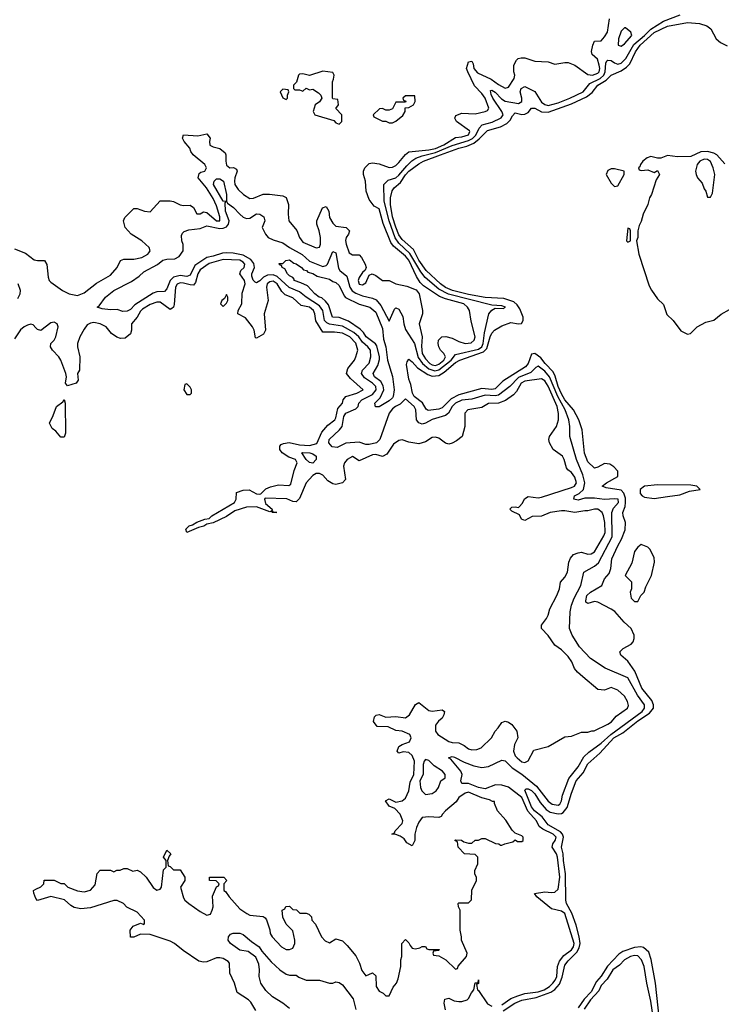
# Model space of a CAD drawing. Header units: inches. Extents: x 2710751 to 2829008, y 857003 to 965602.
# Tile 185 of 256: x 2719902 to 2724134, y 922482 to 928425. Entities that reach past the tile are written whole.
import ezdxf

# ---------------------------------------------------------------- set-up
doc = ezdxf.new("R2010")
doc.units = ezdxf.units.IN
doc.header["$MEASUREMENT"] = 0
doc.layers.add('C7912', color=7, linetype='Continuous')
doc.layers.add('C7922', color=7, linetype='Continuous')

msp = doc.modelspace()

# ---------------------------------------------------------------- linework, layer by layer
at = {"layer": 'C7912', "color": 2, "elevation": 10}
for points in [[(2719870, 927041), (2719936.3, 927016.3), (2719990, 926976), (2720000, 926973.5)], [(2719890, 926742), (2719904, 926770), (2719906, 926790), (2719892, 926830)], [(2720000, 926565.8), (2719983.2, 926583.2), (2719970, 926586.6), (2719950, 926580.9), (2719928.5, 926571.5), (2719906.6, 926553.4), (2719870, 926499.3)], [(2720000, 923120.8), (2719987.3, 923152.7), (2719986, 923170), (2720000, 923177)]]:
    msp.add_lwpolyline(points, dxfattribs=at)
at = {"layer": 'C7922', "color": 2}
for points, elevation in [([(2722810, 922479.3), (2722863.7, 922516.3), (2722906.1, 922533.9), (2722950, 922547), (2723030, 922557.3), (2723066, 922570), (2723097.7, 922590), (2723117.6, 922610), (2723132.1, 922627.9), (2723141.2, 922650), (2723146.2, 922710), (2723157.4, 922742.6), (2723183.5, 922776.5), (2723230, 922810.4), (2723242.7, 922830), (2723245.7, 922850), (2723190, 923029.3), (2723170, 923044.5), (2723110, 923059.3), (2723022, 923130), (2723008, 923150), (2723070, 923160.7), (2723110, 923156.3), (2723130, 923159.1), (2723150, 923178), (2723159.3, 923250), (2723146.9, 923370), (2723140.5, 923390), (2723114.5, 923430), (2723117, 923450), (2723132.8, 923470), (2723138.3, 923490), (2723119.6, 923510), (2723058.4, 923538.4), (2723035.2, 923555.2), (2723018.9, 923590), (2722967.5, 923647.5), (2722930.9, 923730.9), (2722850, 923791.8), (2722810, 923805.6), (2722772.3, 923807.7), (2722710, 923783.1), (2722670, 923790.8), (2722610, 923815.4), (2722570, 923815.3), (2722562.7, 923830), (2722571.6, 923870), (2722562.9, 923890), (2722502, 923962), (2722488.7, 923970), (2722510, 923978.8), (2722525.6, 923974.4), (2722583.1, 923943.1), (2722641.4, 923921.4), (2722690, 923911.4), (2722730, 923918), (2722810, 923956.5), (2722830, 923951.8), (2722872, 923910), (2722931.3, 923871.3), (2723018.7, 923798.7), (2723090, 923707.4), (2723114.8, 923690), (2723150, 923683.1), (2723160.9, 923690), (2723169.5, 923710), (2723175.6, 923744.4), (2723214.7, 923845.2), (2723270, 923916.3), (2723304.9, 923975.1), (2723335.3, 924004.7), (2723410, 924057.6), (2723468.7, 924111.3), (2723656.4, 924250), (2723671.1, 924270), (2723671.2, 924290), (2723628.9, 924348.9), (2723570, 924452.3), (2723434, 924510), (2723345.2, 924570), (2723279.1, 924639.1), (2723233.6, 924710), (2723218.7, 924750), (2723223.5, 924850), (2723229.7, 924890.2), (2723246.2, 924933.8), (2723287, 925010), (2723305.2, 925090), (2723370, 925126.7), (2723393.5, 925146.5), (2723476.6, 925303.4), (2723474.7, 925450), (2723483.3, 925476.7), (2723514.7, 925510), (2723511.8, 925530), (2723490, 925533.6), (2723430.6, 925529.4), (2723370, 925537), (2723310, 925536), (2723270, 925525.6), (2723245.2, 925530), (2723249.4, 925550), (2723275.9, 925564.1), (2723303.6, 925590), (2723311, 925630), (2723298, 925678), (2723260.4, 925770), (2723220.5, 925910), (2723221.3, 925970), (2723214.7, 926010), (2723192.9, 926070), (2723148.4, 926150), (2723098.5, 926270), (2723070, 926303.1), (2723030, 926333.3), (2723014.9, 926325.1), (2722984.6, 926295.4), (2722910, 926264.4), (2722857.6, 926210), (2722790, 926157.6), (2722770, 926154.4), (2722710, 926158.9), (2722630, 926135.1), (2722570, 926128.6), (2722530, 926109.7), (2722511.7, 926090), (2722489.3, 926050.7), (2722470, 926035.4), (2722390, 926012.4), (2722350.2, 925989.8), (2722330, 925984.4), (2722310, 925991.5), (2722295.4, 926010), (2722291.3, 926070), (2722280.7, 926090), (2722230, 926137.2), (2722196.7, 926103.3), (2722168.2, 926090), (2722150, 926075.1), (2722130.5, 926050), (2722073.7, 925890), (2722054, 925870), (2722010, 925860.5), (2721990, 925861.3), (2721950, 925875.1), (2721870.3, 925869.7), (2721816.5, 925843.5), (2721786.4, 925846.4), (2721766.6, 925870), (2721769.7, 925890), (2721830.9, 925949.1), (2721846.3, 925970), (2721857.8, 926030), (2721868.5, 926050), (2721930, 926075.5), (2721942.9, 926090), (2721947.6, 926110), (2721965.6, 926130), (2722030, 926162), (2722052.5, 926190), (2722050, 926211.1), (2722030.5, 926230.5), (2721982.4, 926262.4), (2721964.2, 926290), (2721969.6, 926310), (2722010, 926350.8), (2722019.2, 926390), (2722017.6, 926430), (2722002.6, 926450), (2721970, 926478.5), (2721947.8, 926510), (2721917.1, 926537.1), (2721850, 926574), (2721770, 926586.3), (2721754.5, 926594.5), (2721740.9, 926610), (2721729.8, 926670), (2721710, 926698.2), (2721629.8, 926749.8), (2721590, 926782.7), (2721528, 926808), (2721455.3, 926875.3), (2721430, 926885), (2721396.4, 926883.6), (2721371.8, 926870), (2721350, 926848), (2721330, 926836.9), (2721321.5, 926841.5), (2721310, 926852.3), (2721302.5, 926877.5), (2721301.7, 926890), (2721317.7, 926930), (2721313.5, 926953.5), (2721297, 926977), (2721250, 927003.1), (2721190, 927015.6), (2721150, 927017.8), (2721124.4, 927015.6), (2721070, 926997.4), (2721030, 926989.8), (2720959.4, 926940.6), (2720930, 926882.4), (2720910, 926875.1), (2720870, 926881.7), (2720830, 926869.7), (2720809.1, 926850.9), (2720790, 926799.3), (2720775.6, 926784.4), (2720730, 926782), (2720706.4, 926773.6), (2720596.5, 926703.5), (2720570, 926675.1), (2720550, 926665.1), (2720524.1, 926664.1), (2720490, 926675.3), (2720450, 926674), (2720400.2, 926680.2), (2720368.7, 926690), (2720382, 926698), (2720419.3, 926750), (2720469.8, 926790.2), (2720575.6, 926844.4), (2720623.6, 926876.4), (2720650, 926902), (2720733.5, 926946.5), (2720766.1, 926973.9), (2720790, 926979.7), (2720838.6, 926981.4), (2720864.1, 926995.9), (2720887.6, 927030), (2720888.5, 927068.5), (2720880.5, 927090), (2720877.2, 927122.8), (2720883.7, 927136.3), (2720894.7, 927145.3), (2720923.3, 927156.7), (2720990, 927165.2), (2721030, 927180.8), (2721110, 927164.3), (2721130, 927165.6), (2721150, 927174.6), (2721162, 927190), (2721165.6, 927210), (2721143.5, 927270), (2721141.5, 927318.5), (2721147.3, 927327.3), (2721130, 927329.3), (2721071.8, 927430), (2721076, 927450), (2721090, 927464), (2721110, 927464.9), (2721132.4, 927450), (2721150.3, 927370), (2721150.4, 927330), (2721156.4, 927316.4), (2721192, 927292), (2721230, 927250.5), (2721250, 927233.4), (2721270, 927224.9), (2721290, 927227.3), (2721330, 927253.7), (2721351.5, 927251.5), (2721374.4, 927234.4), (2721380.7, 927210), (2721364.9, 927170), (2721384.2, 927130), (2721401.1, 927110), (2721430, 927095.9), (2721490, 927078.9), (2721530.5, 927050), (2721606.6, 927006.6), (2721650, 926967.4), (2721730, 926934.4), (2721750, 926940.5), (2721758.4, 926950), (2721790, 927024.7), (2721810, 927018), (2721824.7, 926924.7), (2721832.7, 926910), (2721875.9, 926875.9), (2721893.8, 926810), (2721908, 926788), (2721930, 926773.8), (2721970, 926757.7), (2722030, 926744.2), (2722053.3, 926733.3), (2722080.2, 926700.2), (2722130, 926606), (2722163.2, 926676.8), (2722170, 926684.7), (2722190, 926678), (2722213.8, 926633.8), (2722219.5, 926590), (2722230, 926554), (2722284.4, 926470), (2722306.5, 926386.5), (2722331.2, 926350), (2722370, 926318.3), (2722406, 926306), (2722430, 926311.6), (2722504.1, 926370), (2722530, 926403.6), (2722670, 926437.1), (2722689.8, 926450), (2722698.4, 926470), (2722704.9, 926535.1), (2722732.7, 926650), (2722750, 926671), (2722770, 926682.8), (2722818.6, 926681.4), (2722833.2, 926690), (2722810, 926698), (2722750, 926702.7), (2722487.7, 926767.7), (2722430, 926799), (2722348.8, 926868.8), (2722321.9, 926901.9), (2722254.5, 927014.5), (2722190, 927075.1), (2722167.7, 927107.7), (2722129.8, 927210), (2722100.3, 927330), (2722097.6, 927430), (2722124.2, 927455.8), (2722171.3, 927470), (2722190, 927486), (2722236.6, 927543.4), (2722267, 927573), (2722291.3, 927588.7), (2722330, 927603), (2722410, 927622.3), (2722510, 927664.8), (2722610, 927695), (2722633, 927707), (2722653.2, 927726.8), (2722674.5, 927770), (2722690.7, 927789.3), (2722753, 927807), (2722806.9, 927833.1), (2722818, 927850), (2722809.7, 927870), (2722755.8, 927950), (2722746, 927974), (2722742.9, 927997.1), (2722750, 927999.1), (2722770, 927986.4), (2722807.9, 927947.9), (2722830, 927933.8), (2722910, 927919.5), (2722931.5, 927930), (2722931.1, 927951.1), (2722920.5, 927990), (2722927.3, 928010), (2722950, 928020.5), (2723010, 927990.7), (2723050, 927926), (2723070, 927912), (2723090, 927907.3), (2723150, 927922), (2723220.7, 927950), (2723300.7, 927990), (2723341.3, 928038.7), (2723403.1, 928070), (2723424.6, 928090), (2723434.4, 928110), (2723437.4, 928162.6), (2723444.1, 928175.9), (2723450, 928180.3), (2723470, 928178), (2723490, 928163.7), (2723510, 928156.5), (2723530, 928161.5), (2723558.5, 928190), (2723605.9, 928274.1), (2723671.7, 928328.3), (2723710, 928367.5), (2723784.7, 928415.3), (2723885.6, 928454.4)], 6), ([(2720000, 926973.5), (2720010, 926971), (2720051, 926971), (2720066.4, 926946.4), (2720074, 926870), (2720080.7, 926850), (2720090, 926840.7), (2720161, 926790), (2720201, 926770), (2720250, 926759.1), (2720290, 926776.3), (2720365.4, 926834.6), (2720450, 926882.8), (2720489, 926930), (2720510, 926971.3), (2720530, 926978.8), (2720590, 926979.1), (2720638, 926990), (2720675.3, 927010), (2720682, 927018), (2720689, 927030), (2720684, 927050), (2720639, 927090), (2720574, 927130), (2720539, 927170), (2720529, 927210), (2720535.3, 927230), (2720590, 927284.7), (2720610, 927286), (2720654, 927270), (2720690, 927266), (2720749.1, 927330.9), (2720810, 927331), (2720830, 927326.8), (2720870, 927306.8), (2720890, 927302.8), (2720930, 927304.7), (2720950.9, 927290.9), (2720970, 927252), (2720990, 927252), (2721010, 927264.7), (2721030, 927261), (2721090, 927210.8), (2721108.7, 927211.3), (2721110, 927235.3), (2721090, 927301.2), (2721070, 927346), (2721029.6, 927410), (2720979, 927470), (2720984, 927496), (2720994.6, 927505.4), (2721018, 927510), (2721028.7, 927530), (2721019, 927550), (2720949.3, 927609.3), (2720935.3, 927630), (2720928.7, 927650), (2720894, 927690), (2720884, 927710), (2720889.3, 927730.7), (2720977.2, 927722.8), (2721030, 927736), (2721050.5, 927710.5), (2721046, 927690), (2721048.2, 927668.2), (2721070, 927656.3), (2721110, 927647.7), (2721141.1, 927621.1), (2721145.5, 927610), (2721144.9, 927570), (2721150, 927546.8), (2721170, 927530.7), (2721192.7, 927532.7), (2721210, 927522), (2721213, 927510), (2721199.3, 927470), (2721198, 927450), (2721200.7, 927430), (2721219.8, 927399.8), (2721251.3, 927370), (2721290, 927346), (2721312.5, 927347.5), (2721370, 927371.3), (2721408.9, 927371.1), (2721490, 927361), (2721510, 927351.3), (2721524, 927310), (2721520.7, 927250), (2721526, 927210), (2721573.2, 927153.2), (2721590.8, 927110), (2721610, 927082.8), (2721690, 927047.3), (2721710, 927052), (2721716, 927070), (2721716, 927110), (2721709.2, 927150), (2721694, 927190), (2721694, 927210), (2721728.7, 927290), (2721750, 927298), (2721766, 927270), (2721770.8, 927230), (2721790, 927196), (2721810, 927178.8), (2721870.7, 927170.7), (2721891, 927151), (2721884.7, 927130), (2721870.9, 927109.1), (2721868.2, 927091.8), (2721870.7, 927070), (2721890, 927018), (2721910, 927006), (2721950, 927004.7), (2721964.7, 926990), (2721986.8, 926950), (2721991.1, 926928.9), (2721986.4, 926913.6), (2721970, 926899), (2721950, 926868.7), (2721944.4, 926850), (2721950, 926828), (2721970, 926824.9), (2721990, 926836), (2722010, 926882), (2722029, 926891), (2722050, 926881), (2722090, 926851.3), (2722130, 926851), (2722170, 926831), (2722237.3, 926817.3), (2722294.4, 926794.4), (2722310.8, 926770.8), (2722330.8, 926670), (2722330.8, 926650), (2722310.8, 926590), (2722330.5, 926510.5), (2722326.4, 926453.6), (2722330, 926411), (2722350, 926378.7), (2722377, 926350), (2722390, 926341.3), (2722410, 926337.3), (2722430, 926345.2), (2722460.5, 926370), (2722471, 926390), (2722459.5, 926410), (2722439.5, 926430), (2722429.3, 926450.7), (2722426, 926470), (2722429.2, 926490), (2722448.7, 926510), (2722472.8, 926512.8), (2722510, 926502), (2722550, 926481.6), (2722590, 926470.7), (2722625.6, 926474.4), (2722644, 926490), (2722649.1, 926510.9), (2722625.4, 926605.4), (2722615.1, 926670), (2722603.7, 926690), (2722581.2, 926710), (2722470, 926739.2), (2722434.8, 926754.8), (2722338.4, 926818.4), (2722318, 926838), (2722295.3, 926875.3), (2722250, 926972.6), (2722230, 926997.7), (2722157.7, 927057.7), (2722140.3, 927080.3), (2722093.7, 927193.7), (2722070, 927284), (2722039.3, 927299.3), (2722010, 927339.3), (2721992.2, 927390), (2721988, 927450), (2721975.8, 927490), (2721976.4, 927510), (2721983.1, 927530), (2722010, 927556.4), (2722030, 927561.3), (2722070, 927554.4), (2722130, 927533), (2722150, 927535.5), (2722170, 927545.5), (2722190, 927563), (2722230, 927610.6), (2722250, 927626.4), (2722370, 927638.4), (2722410, 927646.9), (2722459.7, 927670), (2722530, 927713), (2722570, 927717), (2722609.3, 927730), (2722617.6, 927750), (2722614.7, 927754.8), (2722536, 927810), (2722527, 927830), (2722532.7, 927847.3), (2722570, 927860.5), (2722650, 927857.3), (2722710, 927870.7), (2722723.2, 927876.8), (2722731.8, 927890), (2722709.6, 927950), (2722690, 927979.6), (2722645.3, 928025.3), (2722605.2, 928110), (2722597.2, 928130), (2722610, 928171), (2722630, 928174), (2722637.3, 928157.3), (2722641, 928130), (2722663.4, 928103.4), (2722746.3, 928066.3), (2722790, 928033.4), (2722830, 928011), (2722850, 928018), (2722885.2, 928070), (2722889.2, 928090), (2722882.7, 928110), (2722882.7, 928150), (2722899.5, 928180.5), (2722909.6, 928190.4), (2722926.2, 928193.8), (2722950, 928193.7), (2723010, 928173.7), (2723090, 928170.3), (2723130, 928155.3), (2723190, 928166.7), (2723210, 928165.3), (2723250, 928150.4), (2723330, 928093.4), (2723358, 928090), (2723390, 928101.1), (2723397.2, 928110), (2723400.9, 928130), (2723397.8, 928150), (2723386.6, 928186.6), (2723355.1, 928215.1), (2723352.1, 928232.1), (2723358.7, 928270), (2723370, 928294.8), (2723410, 928298), (2723430, 928320.5), (2723446.9, 928350), (2723459.7, 928430)], 10), ([(2722817.6, 922442.4), (2722889.6, 922490), (2722930, 922506.7), (2723017.4, 922522.6), (2723105.5, 922554.5), (2723129.2, 922570.8), (2723157.2, 922602.8), (2723174.9, 922645.1), (2723190, 922719.3), (2723210, 922744.9), (2723263.7, 922796.3), (2723277.5, 922822.5), (2723282.2, 922850), (2723277.2, 922890), (2723259.3, 922959.3), (2723231.6, 923031.6), (2723199.7, 923090), (2723195.8, 923110), (2723195.3, 923270), (2723182.5, 923350), (2723180.8, 923390), (2723171.1, 923430), (2723183.1, 923490), (2723175.4, 923510), (2723163.8, 923523.8), (2723090, 923564.8), (2723053.1, 923613.1), (2723007.6, 923650), (2722990, 923674.5), (2722950, 923774), (2722958, 923782), (2722970, 923782), (2722990, 923773.4), (2723010, 923752.2), (2723040.7, 923700.7), (2723078, 923658), (2723101.3, 923641.3), (2723150, 923632.4), (2723170, 923634), (2723180, 923640), (2723205.1, 923670), (2723230, 923757.3), (2723259.2, 923830), (2723300.8, 923879.2), (2723330, 923933.7), (2723402.2, 923997.8), (2723486.4, 924090), (2723539.7, 924120.3), (2723630, 924192.2), (2723700.5, 924239.5), (2723724.4, 924270), (2723725.7, 924290), (2723715.5, 924315.5), (2723655.4, 924390), (2723611.8, 924491.8), (2723570, 924552.7), (2723528.7, 924590), (2723522, 924610), (2723542, 924630), (2723590, 924654.8), (2723602.7, 924670), (2723609.3, 924690), (2723609.3, 924710), (2723589.5, 924750), (2723548, 924788), (2723492.2, 924852.2), (2723470, 924867.6), (2723390, 924909.4), (2723370, 924912.7), (2723330, 924902), (2723318, 924910), (2723316.4, 924916.4), (2723322.7, 924950), (2723345.2, 924970), (2723414, 925010), (2723428.7, 925050), (2723457.2, 925082.8), (2723467, 925113), (2723474.5, 925170), (2723509.7, 925250), (2723533, 925290), (2723554, 925346), (2723555.6, 925390), (2723541.6, 925430), (2723540.5, 925450), (2723553.7, 925486.3), (2723557.1, 925510), (2723556.5, 925536.5), (2723546.6, 925566.6), (2723530, 925585.4), (2723440.1, 925600.1), (2723415.3, 925610), (2723441.2, 925630), (2723510, 925667.7), (2723510, 925699), (2723486.2, 925726.2), (2723461.6, 925741.6), (2723430, 925745.6), (2723390, 925723.7), (2723370, 925718), (2723330, 925756), (2723308.5, 925808.5), (2723294.5, 925950), (2723274.7, 926010), (2723242, 926070), (2723191.1, 926130), (2723170, 926166.3), (2723149.9, 926210), (2723132.9, 926272.9), (2723120.3, 926300.3), (2723071.5, 926350), (2723044.7, 926384.7), (2723010, 926409.5), (2722990, 926405.2), (2722968.5, 926350), (2722952.4, 926330), (2722817.2, 926242.8), (2722770, 926197.4), (2722750, 926192.6), (2722690, 926198.3), (2722550, 926161.5), (2722504.1, 926135.9), (2722450, 926082.4), (2722430, 926074), (2722365.6, 926065.6), (2722354.5, 926074.5), (2722332.6, 926112.6), (2722282.4, 926150), (2722271.6, 926170), (2722262, 926222), (2722250, 926255.3), (2722236, 926344), (2722239.5, 926360.5), (2722250, 926374.8), (2722270, 926360.7), (2722302.5, 926322.5), (2722363.6, 926283.6), (2722390, 926273.6), (2722430, 926277.3), (2722462.8, 926297.2), (2722530, 926354.9), (2722557, 926370), (2722700.7, 926419.3), (2722719.1, 926440.9), (2722739.2, 926510), (2722750, 926532.4), (2722766, 926550), (2722810, 926577), (2722863.8, 926596.2), (2722911.6, 926588.4), (2722929.6, 926590.4), (2722939.7, 926610), (2722939.2, 926630), (2722918.7, 926678.7), (2722902.8, 926702.8), (2722881.8, 926721.8), (2722822.5, 926742.5), (2722710, 926748.2), (2722610, 926765.4), (2722512.7, 926790), (2722470, 926808.8), (2722439.7, 926830), (2722353, 926910), (2722310, 926973.6), (2722277, 927037), (2722210, 927098.9), (2722190, 927126.3), (2722170, 927172), (2722150, 927234), (2722139.3, 927310), (2722139.2, 927350), (2722148.8, 927391.2), (2722160.7, 927410), (2722198.7, 927441.3), (2722230, 927488.5), (2722249.8, 927510), (2722310, 927554.3), (2722338, 927570), (2722439.6, 927610), (2722550, 927649.1), (2722599.1, 927660.9), (2722641, 927679), (2722674.5, 927705.5), (2722723.7, 927756.3), (2722802.2, 927777.8), (2722841, 927799), (2722861.4, 927818.6), (2722874.7, 927845.3), (2722890, 927862), (2722930, 927852.2), (2722950, 927854), (2722970, 927864.9), (2722990, 927890.6), (2723010, 927890.4), (2723050, 927868.9), (2723090, 927867.4), (2723230, 927917.2), (2723320.9, 927959.1), (2723354.8, 927985.2), (2723389.7, 928030), (2723439.9, 928060.1), (2723470, 928090.4), (2723530, 928116.1), (2723562.6, 928137.4), (2723581.7, 928158.3), (2723616.4, 928230), (2723644.7, 928270), (2723730, 928346.5), (2723810, 928386.3), (2723930, 928407.2), (2724002.6, 928402.6), (2724046.7, 928386.7), (2724070.4, 928370.4), (2724104, 928310), (2724130, 928287.3), (2724170, 928266.8)], 2), ([(2724155.4, 927555.4), (2724108, 927608), (2724090, 927619.7), (2724050, 927628.7), (2724010, 927627.1), (2723950, 927598.7), (2723870, 927597.2), (2723810, 927604), (2723770, 927588), (2723750, 927588), (2723710, 927599.3), (2723686, 927590), (2723661, 927570), (2723646, 927550), (2723643.6, 927536.4), (2723634, 927530), (2723638, 927518), (2723650, 927514), (2723690, 927518), (2723730, 927502), (2723750, 927514), (2723762, 927490), (2723741, 927459), (2723714, 927370), (2723701, 927350), (2723690.8, 927310), (2723662, 927250), (2723650, 927206), (2723638, 927182), (2723631, 927150), (2723630.8, 927110), (2723622, 927090), (2723636.3, 927010), (2723699.1, 926819.1), (2723712.3, 926792.3), (2723750, 926740.7), (2723784.9, 926704.9), (2723804.7, 926644.7), (2723844, 926610), (2723890, 926547.7), (2723930, 926526.8), (2723948.9, 926531.1), (2723988.7, 926571.3), (2724014, 926586), (2724041.2, 926598.8), (2724088.9, 926611.1), (2724132.9, 926647.1), (2724184.1, 926675.9)], 2), ([(2720000, 923177), (2720030, 923192), (2720048, 923210), (2720050, 923232), (2720110, 923231.3), (2720150, 923212), (2720170, 923211.3), (2720192, 923190), (2720250, 923166.8), (2720290, 923162), (2720329.3, 923170.7), (2720356.5, 923203.5), (2720368.4, 923271.6), (2720388.4, 923291.6), (2720450, 923292), (2720470, 923282), (2720488.4, 923291.6), (2720507.3, 923292.7), (2720530, 923302), (2720550, 923302), (2720585.4, 923285.4), (2720610, 923291.3), (2720630, 923282), (2720664.7, 923250), (2720707.9, 923187.9), (2720730, 923171.3), (2720750, 923178), (2720757.2, 923190), (2720770, 923294), (2720786, 923310), (2720786, 923350), (2720769.1, 923370.9), (2720790, 923412), (2720814, 923390), (2720803.6, 923376.4), (2720794, 923350), (2720798, 923318), (2720810, 923314), (2720830, 923294), (2720870, 923294), (2720898, 923250), (2720898, 923230), (2720871.3, 923190), (2720890, 923124.7), (2720898.8, 923110), (2720922.8, 923090), (2720990, 923042), (2721030, 923021), (2721052.9, 923027.1), (2721064, 923050), (2721069, 923070), (2721064.7, 923135.3), (2721088.4, 923191.6), (2721102, 923198), (2721106, 923210), (2721087.3, 923227.3), (2721046, 923230), (2721046, 923250), (2721134, 923250), (2721152, 923230), (2721134, 923210), (2721134, 923170), (2721143.6, 923163.6), (2721164.7, 923130), (2721230, 923058), (2721272, 923030), (2721290, 923021), (2721370, 923012), (2721383.6, 923003.6), (2721391.6, 922991.6), (2721411.1, 922931.1), (2721412, 922910), (2721424.7, 922890), (2721482, 922830), (2721510, 922812), (2721530, 922812), (2721550, 922822), (2721562, 922850), (2721562, 922870), (2721550, 922926), (2721510, 922966), (2721488.4, 923008.4), (2721486, 923050), (2721502, 923058), (2721507.3, 923072.7), (2721530, 923074), (2721550, 923054), (2721571.6, 923051.6), (2721592.7, 923032.7), (2721630, 923032), (2721645.4, 923025.4), (2721662, 923010), (2721664.7, 922990), (2721685.4, 922965.4), (2721722, 922890), (2721745.4, 922865.4), (2721770, 922854), (2721810, 922878), (2721850, 922864.7), (2721878, 922838), (2721930, 922774), (2721952, 922730), (2721966.4, 922686.4), (2721990, 922654), (2722030, 922672), (2722050, 922654), (2722052, 922590), (2722070, 922562), (2722094, 922550), (2722110, 922534), (2722130, 922534), (2722154.6, 922585.4), (2722175.3, 922610), (2722184.7, 922635.3), (2722202, 922710), (2722202, 922750), (2722208, 922770), (2722208, 922850), (2722230, 922874), (2722250, 922854), (2722256.9, 922836.9), (2722270, 922822), (2722290, 922818), (2722316.4, 922823.6), (2722330, 922832), (2722350, 922832), (2722358, 922818), (2722370, 922814), (2722432.7, 922812.7), (2722430, 922806), (2722398, 922802), (2722394, 922790), (2722398, 922778), (2722430, 922774), (2722471.6, 922751.6), (2722530, 922694), (2722542, 922698), (2722547.3, 922712.7), (2722598, 922770), (2722602, 922790), (2722568, 922870), (2722568, 922890), (2722558, 922930), (2722558, 923050), (2722548, 923070), (2722546, 923090), (2722550, 923094), (2722610, 923094), (2722627.3, 923112.7), (2722628.4, 923171.6), (2722658, 923230), (2722658, 923250), (2722648, 923268), (2722648, 923290), (2722666, 923330), (2722666, 923370), (2722650, 923386), (2722586, 923390), (2722546, 923430), (2722542, 923462), (2722526, 923470), (2722530, 923474), (2722567.3, 923472.7), (2722582, 923462), (2722610, 923454), (2722630, 923454), (2722650, 923472), (2722670, 923472), (2722690, 923482), (2722710, 923482), (2722772.7, 923452.7), (2722791.6, 923451.6), (2722802, 923442), (2722810, 923442), (2722828.7, 923451.3), (2722876.4, 923463.6), (2722890, 923474), (2722904.7, 923464.7), (2722930, 923464.7), (2722938, 923470), (2722938, 923490), (2722930, 923498), (2722890, 923515.3), (2722872.7, 923532.7), (2722834.2, 923594.2), (2722784, 923650), (2722766, 923694), (2722766, 923706), (2722754, 923706), (2722736.5, 923716.5), (2722690, 923729.2), (2722610, 923762), (2722590, 923756.2), (2722550.7, 923730), (2722534.9, 923705.1), (2722471.3, 923650), (2722452, 923630), (2722444.7, 923615.3), (2722431.3, 923608.7), (2722370, 923613.2), (2722330, 923609), (2722310, 923582), (2722294.8, 923550), (2722286, 923510), (2722284.7, 923470), (2722270, 923438), (2722236.4, 923456.4), (2722220.4, 923480.4), (2722196.4, 923496.4), (2722170, 923508), (2722146, 923510), (2722162, 923518), (2722166, 923530), (2722210, 923574), (2722214, 923590), (2722198, 923630), (2722164, 923664), (2722130, 923678), (2722109, 923711), (2722130, 923722), (2722170, 923702), (2722210, 923711), (2722230, 923726), (2722249, 923770), (2722256.5, 923823.5), (2722279, 923870), (2722284.5, 923950), (2722270, 923984), (2722250, 924002.7), (2722214.8, 924005.2), (2722190, 923998), (2722178, 924010), (2722190, 924038), (2722209.3, 924050.7), (2722253.6, 924066.4), (2722263.7, 924090), (2722256, 924110), (2722210, 924131.5), (2722170, 924134.5), (2722124, 924156), (2722058, 924158), (2722035.3, 924190), (2722043.2, 924216.8), (2722053.2, 924226.8), (2722070, 924230.5), (2722110, 924215.5), (2722170, 924219.3), (2722230, 924210.8), (2722253.2, 924230), (2722290, 924291.3), (2722310, 924304.7), (2722370, 924256.3), (2722390, 924250.7), (2722450, 924258.8), (2722464.7, 924250), (2722461, 924230), (2722451, 924210), (2722428.1, 924191.9), (2722410, 924166), (2722410.6, 924130), (2722424.9, 924110), (2722490, 924067.7), (2722510, 924062), (2722550, 924061), (2722584, 924044), (2722610, 924024.7), (2722630, 924018), (2722660.4, 924019.6), (2722686, 924030), (2722748.7, 924090), (2722770, 924131.3), (2722788.7, 924150), (2722810, 924182), (2722830, 924191.3), (2722850, 924184.7), (2722870, 924171), (2722901, 924130), (2722906, 924090), (2722886, 924050), (2722881, 924010), (2722890, 923982), (2722902, 923970), (2722930, 923946), (2722950, 923942), (2722968.4, 923951.6), (2723004, 924016), (2723090, 924038), (2723190, 924096), (2723230, 924101), (2723290, 924124.7), (2723330, 924124.7), (2723352.7, 924132.7), (2723367.3, 924132.7), (2723450, 924172), (2723472.7, 924187.3), (2723499, 924221), (2723568.7, 924270), (2723573.6, 924286.4), (2723569, 924310), (2723550, 924342), (2723510, 924379), (2723470, 924394), (2723430, 924378), (2723390, 924382), (2723298.6, 924458.6), (2723266.8, 924486.8), (2723249.4, 924509.4), (2723232.7, 924550), (2723210, 924581.2), (2723170, 924621.2), (2723129.5, 924649.5), (2723090, 924708), (2723049, 924750), (2723049, 924770), (2723079, 924810), (2723089, 924830), (2723099, 924870), (2723141.2, 924950), (2723157.2, 924990), (2723164, 925030), (2723190, 925061), (2723206.6, 925090), (2723215.1, 925150), (2723225.1, 925174.9), (2723243.6, 925196.4), (2723270, 925207.7), (2723290.5, 925210.5), (2723330, 925198.8), (2723350, 925200.7), (2723370, 925214), (2723426, 925310), (2723433.1, 925330), (2723430.7, 925390.7), (2723424.4, 925430), (2723414.7, 925450), (2723390, 925471.1), (2723368.9, 925471.1), (2723330, 925459.5), (2723310, 925460.7), (2723250, 925449.5), (2723190, 925460.5), (2723170, 925459.6), (2723102, 925450), (2723050, 925427.3), (2722994, 925426), (2722950, 925402), (2722928.7, 925410), (2722917.2, 925437.2), (2722870, 925458), (2722858, 925470), (2722870, 925482), (2722890, 925484.7), (2722910, 925481), (2722915.5, 925484.5), (2722934, 925506), (2722947.6, 925532.4), (2722970, 925547.3), (2723030, 925538.4), (2723050, 925542.4), (2723230, 925601.1), (2723249.3, 925610), (2723260.5, 925630), (2723250, 925663.7), (2723230, 925692.3), (2723207.9, 925707.9), (2723200.1, 925720.1), (2723186.6, 925770), (2723176, 925790), (2723119, 925830), (2723097.2, 925870), (2723093.2, 925890), (2723097.2, 925910), (2723140.9, 925970), (2723151.5, 926010), (2723151.2, 926048.8), (2723144, 926090), (2723090, 926213.6), (2723070, 926245.1), (2723050, 926256.9), (2722950, 926244), (2722926, 926230), (2722898.4, 926181.6), (2722879.7, 926160.3), (2722833, 926127), (2722790, 926111.1), (2722730, 926109.2), (2722690, 926084), (2722606, 926070), (2722587.7, 926050), (2722587.7, 925970), (2722570.7, 925910), (2722537.3, 925882.7), (2722510, 925869.3), (2722490, 925863.7), (2722470, 925869.3), (2722430, 925899), (2722410, 925905.2), (2722390, 925902.7), (2722350, 925877), (2722310, 925865.2), (2722250, 925874), (2722210, 925889.2), (2722190, 925885.2), (2722157.5, 925862.5), (2722116.7, 925803.3), (2722090, 925789), (2722050, 925799.5), (2722030, 925798.4), (2721950, 925762), (2721910, 925788), (2721878, 925770), (2721861, 925750), (2721854.8, 925730), (2721867.3, 925650), (2721850, 925629.2), (2721810, 925619.3), (2721790, 925623.7), (2721761, 925641), (2721730, 925676), (2721710, 925686), (2721690, 925686.6), (2721670, 925674), (2721630.8, 925630), (2721590, 925535.3), (2721570, 925515.3), (2721550, 925517.2), (2721513.6, 925533.6), (2721382.8, 925537.2), (2721378, 925530), (2721384.9, 925504.9), (2721424.7, 925470), (2721422, 925462), (2721431.6, 925451.6), (2721454, 925450), (2721426, 925450), (2721418, 925458), (2721410, 925455.3), (2721330, 925484.5), (2721270, 925482.7), (2721198.8, 925461.2), (2721150, 925426.6), (2721070, 925388.7), (2721030, 925379), (2721012.7, 925367.3), (2720980.5, 925359.5), (2720909.6, 925329.6), (2720905.2, 925350), (2720924, 925370), (2720944.5, 925375.5), (2720970, 925392.4), (2721018, 925410), (2721045.2, 925414.8), (2721062, 925430), (2721198, 925510), (2721208, 925530), (2721210, 925572), (2721250, 925586), (2721286.4, 925586.4), (2721330, 925564), (2721350, 925561), (2721357.2, 925562.8), (2721386.3, 925593.7), (2721414.1, 925605.8), (2721463.1, 925616.9), (2721525.8, 925614.2), (2721537.7, 925622.3), (2721557, 925703), (2721575.8, 925750), (2721566.6, 925770), (2721525.3, 925785.3), (2721484.5, 925810), (2721471.8, 925830), (2721472, 925850), (2721480.1, 925859.9), (2721493.7, 925866.3), (2721526.7, 925873.3), (2721590, 925859.6), (2721650, 925855.6), (2721694.1, 925865.9), (2721724.9, 925935.1), (2721761.7, 925978.3), (2721802.7, 926010), (2721810, 926021), (2721821.2, 926078.8), (2721848.7, 926110), (2721854, 926130), (2721869, 926150), (2721935.3, 926170), (2721974, 926190), (2721898.4, 926258.4), (2721874, 926290), (2721881.5, 926318.5), (2721921.2, 926370), (2721929.2, 926390), (2721940.9, 926430), (2721930, 926472), (2721894, 926510), (2721850, 926532.6), (2721800.9, 926539.1), (2721730, 926538), (2721687.7, 926607.7), (2721682, 926650), (2721674.5, 926670), (2721650, 926689.4), (2721600.5, 926700.5), (2721550, 926746), (2721503.3, 926763.3), (2721483.5, 926783.5), (2721455.4, 926830), (2721430, 926845.6), (2721410, 926842.9), (2721395.5, 926830), (2721390.6, 926810), (2721400.5, 926730), (2721377.1, 926650), (2721385.5, 926550), (2721372.4, 926527.6), (2721330, 926502), (2721324, 926504), (2721316.2, 926550), (2721307.3, 926570), (2721264.4, 926624.4), (2721217.2, 926650), (2721220.7, 926670), (2721242, 926710), (2721244.9, 926775.1), (2721261.3, 926830), (2721258.7, 926850), (2721229.2, 926890), (2721235.1, 926910), (2721256.2, 926930), (2721260.5, 926950), (2721250, 926961.6), (2721230, 926972.5), (2721130, 926977.6), (2721045.9, 926954.1), (2720990, 926915.1), (2720975.8, 926890), (2720962.3, 926837.7), (2720950, 926822.9), (2720930, 926823.5), (2720890, 926835.3), (2720870, 926835.6), (2720851.7, 926828.3), (2720841.7, 926810), (2720834.4, 926705.6), (2720830, 926689), (2720819.3, 926680.7), (2720810, 926676), (2720750, 926719.5), (2720730, 926719.6), (2720690, 926706.6), (2720642.6, 926677.4), (2720630, 926665.1), (2720610, 926629.3), (2720575.5, 926590), (2720577.3, 926550), (2720570.5, 926529.5), (2720537.6, 926502.4), (2720510, 926500.7), (2720488.2, 926508.2), (2720455.1, 926530), (2720424, 926570), (2720388, 926590), (2720350, 926597), (2720330, 926594), (2720310, 926582.7), (2720290, 926557.2), (2720264.4, 926510), (2720250.6, 926470), (2720250.7, 926450), (2720264.9, 926390), (2720262.8, 926310), (2720251.3, 926290), (2720254, 926250), (2720242, 926230), (2720190, 926215.3), (2720179, 926230), (2720184, 926270), (2720181.2, 926290), (2720149.3, 926370), (2720138, 926390), (2720099.3, 926430), (2720087, 926450), (2720089.5, 926470.5), (2720110, 926491), (2720120.9, 926510), (2720134, 926570), (2720128.7, 926590), (2720110, 926599.3), (2720090, 926596), (2720030, 926549), (2720010, 926555.3), (2720000, 926565.8)], 10), ([(2721325.6, 922445.6), (2721295.5, 922495.5), (2721282, 922510), (2721214, 922554), (2721198, 922610), (2721168.7, 922670), (2721168, 922730), (2721160.4, 922740.4), (2721130, 922758), (2721110, 922762), (2721090, 922762), (2721030, 922739), (2721010, 922737.2), (2720983.2, 922743.2), (2720887.2, 922807.2), (2720835.3, 922850), (2720810, 922862.7), (2720690, 922902.7), (2720630, 922905.2), (2720590, 922888), (2720570, 922888), (2720568.7, 922930), (2720586.3, 922953.7), (2720630, 922972), (2720650, 922964.7), (2720655.3, 922970), (2720655.3, 922990), (2720610, 923039), (2720549.1, 923069.1), (2720528, 923090), (2720490, 923108.7), (2720470, 923108.7), (2720330, 923065.2), (2720270, 923059), (2720230, 923066), (2720210, 923078), (2720172.5, 923112.5), (2720090, 923133.2), (2720009.2, 923109.2), (2720000.2, 923120.2), (2720000, 923120.8)], 10), ([(2721530, 922457.6), (2721490, 922489.7), (2721427.7, 922527.7), (2721386.5, 922566.5), (2721355.6, 922610), (2721347, 922650), (2721349.5, 922690), (2721345.4, 922725.4), (2721326.6, 922766.6), (2721280.2, 922800.2), (2721230, 922809.5), (2721174, 922850), (2721159.3, 922870), (2721161.2, 922890), (2721173.6, 922906.4), (2721190, 922911), (2721230, 922911), (2721250, 922904), (2721300.9, 922860.9), (2721346.8, 922830), (2721363.1, 922803.1), (2721419.5, 922739.5), (2721470.3, 922690.3), (2721510, 922664), (2721530, 922658), (2721570, 922658), (2721585.2, 922645.2), (2721630, 922628.2), (2721710, 922627), (2721770, 922610.5), (2721790, 922610.6), (2721810, 922617.3), (2721830, 922614.8), (2721850, 922598.8), (2721914.3, 922514.3), (2721930.4, 922450)], 6), ([(2723768.1, 922330), (2723736.4, 922610), (2723712.1, 922752.1), (2723696.8, 922796.8), (2723665.7, 922825.7), (2723649.7, 922829.8), (2723610, 922825.8), (2723540, 922800), (2723515.2, 922784.8), (2723446.9, 922713.1), (2723410, 922651.5), (2723381, 922619), (2723350, 922558.3), (2723306.8, 922513.2), (2723270, 922460.4)], 2), ([(2723738.2, 922310), (2723710, 922502), (2723685.1, 922610), (2723669.2, 922710), (2723652, 922750), (2723630, 922774.5), (2723610, 922777.6), (2723586, 922770), (2723551, 922750), (2723520.7, 922719.3), (2723480.5, 922690), (2723446.3, 922633.7), (2723410, 922595.1), (2723396.1, 922563.9), (2723345.2, 922510), (2723306.5, 922453.5)], 6), ([(2722469.7, 922449.7), (2722462.7, 922490), (2722466.8, 922513.2), (2722490, 922518.8), (2722523.1, 922503.1), (2722550, 922499.5), (2722570, 922499.5), (2722600.9, 922510), (2722610, 922518), (2722627.6, 922552.4), (2722642, 922570), (2722650, 922611), (2722668, 922612), (2722670, 922630.6), (2722670, 922608), (2722658, 922602), (2722662.8, 922570), (2722670, 922565.5), (2722724.4, 922484.4), (2722750, 922470.2)], 6)]:
    msp.add_lwpolyline(points, dxfattribs=dict(at, elevation=elevation))
for points, elevation in [([(2723555.3, 928375.3), (2723550, 928375.3), (2723530, 928355.3), (2723514, 928310), (2723511.1, 928271.1), (2723530, 928264), (2723550, 928278.8), (2723595.3, 928330), (2723588.4, 928348.4)], 10), ([(2721730, 928114), (2721650, 928088.7), (2721610, 928098), (2721590, 928095.3), (2721584.7, 928090), (2721571.6, 928048.4), (2721554, 928030), (2721554, 928010), (2721562, 928002), (2721590, 928002), (2721610, 927994), (2721630, 928012), (2721650, 928002), (2721670, 928004.7), (2721703.5, 927983.5), (2721718, 927970), (2721724.7, 927950), (2721710, 927928.7), (2721684.7, 927910), (2721672, 927870), (2721682, 927850), (2721796, 927816), (2721810, 927802), (2721830, 927794), (2721846, 927810), (2721846, 927850), (2721809.1, 927889.1), (2721826, 927910), (2721822, 927942), (2721790, 927946), (2721788, 927950), (2721788, 928050), (2721795.3, 928064.7), (2721798, 928090), (2721790, 928106)], 14), ([(2721490, 928006), (2721474, 927990), (2721490, 927954), (2721510, 927942), (2721518, 927950), (2721518, 927970), (2721526, 927990), (2721522, 928002)], 14), ([(2722286, 927966), (2722230, 927966), (2722214, 927950), (2722218, 927938), (2722232, 927932), (2722230, 927926), (2722170, 927926), (2722150, 927886), (2722130, 927878), (2722110, 927878), (2722090, 927888), (2722072.7, 927887.3), (2722034, 927850), (2722038, 927838), (2722090, 927812), (2722110, 927812), (2722130, 927802), (2722150, 927802), (2722170, 927812), (2722212.9, 927847.1), (2722228, 927870), (2722227.3, 927892.7), (2722250, 927894), (2722278, 927910), (2722288, 927930)], 14), ([(2724030, 927582), (2724003.8, 927570), (2723988.7, 927550), (2723979.5, 927510), (2723981.6, 927490), (2723990.4, 927470.4), (2724018, 927438), (2724030, 927404.7), (2724041, 927390), (2724050, 927354), (2724070, 927354), (2724082, 927378), (2724095.3, 927490), (2724086, 927530), (2724069.6, 927569.6), (2724050, 927580.5)], 6), ([(2723490, 927524.5), (2723470, 927524.5), (2723450, 927515.1), (2723440.5, 927490), (2723470, 927438), (2723490, 927418), (2723510, 927422), (2723548.7, 927490), (2723548, 927510)], 2), ([(2723570, 927166), (2723562, 927090), (2723570, 927082), (2723586, 927090), (2723586, 927150), (2723582, 927162)], 2), ([(2722048.7, 926088.7), (2722044, 926110), (2722077.2, 926142.8), (2722099.5, 926190), (2722095.3, 926215.3), (2722080.8, 926240.8), (2722042.9, 926270), (2722034.5, 926290), (2722062.3, 926337.7), (2722072.9, 926372.9), (2722073.2, 926390), (2722055.4, 926455.4), (2722047.7, 926467.7), (2721992, 926510), (2721976, 926536), (2721956.2, 926556.2), (2721885.3, 926605.3), (2721830, 926627), (2721789.5, 926630), (2721764.2, 926704.2), (2721746.2, 926726.2), (2721725.4, 926745.4), (2721709.3, 926750), (2721682.7, 926770), (2721637.5, 926817.5), (2721597.2, 926837.2), (2721558, 926850), (2721558, 926858), (2721549, 926869), (2721530, 926878), (2721518, 926890), (2721500.4, 926920.4), (2721486, 926930), (2721482, 926942), (2721470, 926946), (2721467.3, 926952.7), (2721490, 926954), (2721508.4, 926971.6), (2721530, 926976), (2721555.3, 926955.3), (2721570, 926950.8), (2721602, 926930), (2721614.4, 926914.4), (2721631.3, 926910), (2721640.7, 926900.7), (2721670, 926893), (2721696.7, 926876.7), (2721770, 926858.8), (2721790, 926844.7), (2721810, 926838.8), (2721830, 926821), (2721858.5, 926758.5), (2721867.5, 926747.5), (2721950, 926706.8), (2722014.8, 926690), (2722050, 926658.8), (2722090, 926561), (2722095.8, 926495.8), (2722111.4, 926450), (2722121.6, 926370), (2722150, 926272), (2722160.5, 926190), (2722155.5, 926150), (2722150, 926142.7), (2722130, 926124.5), (2722070, 926088.7)], 2), ([(2721150, 926766), (2721138, 926742), (2721122, 926730), (2721114, 926710), (2721130, 926694), (2721150, 926714), (2721158, 926730), (2721158, 926750)], 14), ([(2720910, 926226), (2720898, 926222), (2720892, 926190), (2720910, 926162), (2720930, 926162), (2720938, 926170), (2720938, 926190), (2720930, 926206)], 14), ([(2720150, 925906), (2720120.4, 925940.4), (2720098, 925958), (2720082, 925990), (2720104.7, 926035.3), (2720124, 926090), (2720162, 926118), (2720170, 926132), (2720176, 926110), (2720178, 925930), (2720170, 925906)], 10), ([(2721670, 925747.6), (2721650, 925752.3), (2721630, 925769.4), (2721603.7, 925810), (2721610, 925813.4), (2721652, 925810), (2721670, 925804.9), (2721690.4, 925790.4), (2721690.6, 925770)], 6), ([(2723750, 925617.3), (2723670, 925609.8), (2723644.9, 925590), (2723645.1, 925565.1), (2723656.4, 925550), (2723670, 925542.4), (2723730, 925534), (2723810, 925547.2), (2723883.3, 925556.7), (2723941.6, 925578.4), (2724006, 925590), (2723986, 925610), (2723950, 925616.2)], 2), ([(2723650, 925258), (2723630, 925242), (2723610, 925215.3), (2723594.4, 925145.6), (2723554, 925070), (2723591.6, 925031.6), (2723592, 924990), (2723584.7, 924970), (2723590, 924934), (2723610, 924914), (2723630, 924914), (2723648, 924950), (2723668.7, 924970), (2723678, 925002), (2723714, 925070), (2723731.8, 925150), (2723730, 925178), (2723704, 925230), (2723690, 925241.2)], 2), ([(2722350, 923959), (2722341, 923950), (2722334.8, 923930), (2722336, 923870), (2722316, 923830), (2722320.7, 923790), (2722327.7, 923770), (2722350, 923747.7), (2722390, 923754.8), (2722414, 923770), (2722428.7, 923790), (2722442, 923830), (2722468, 923850), (2722469, 923870), (2722453.2, 923890), (2722402.4, 923922.4), (2722370, 923954)], 10)]:
    msp.add_lwpolyline(points, close=True, dxfattribs=dict(at, elevation=elevation))

doc.saveas('drawing.dxf')
